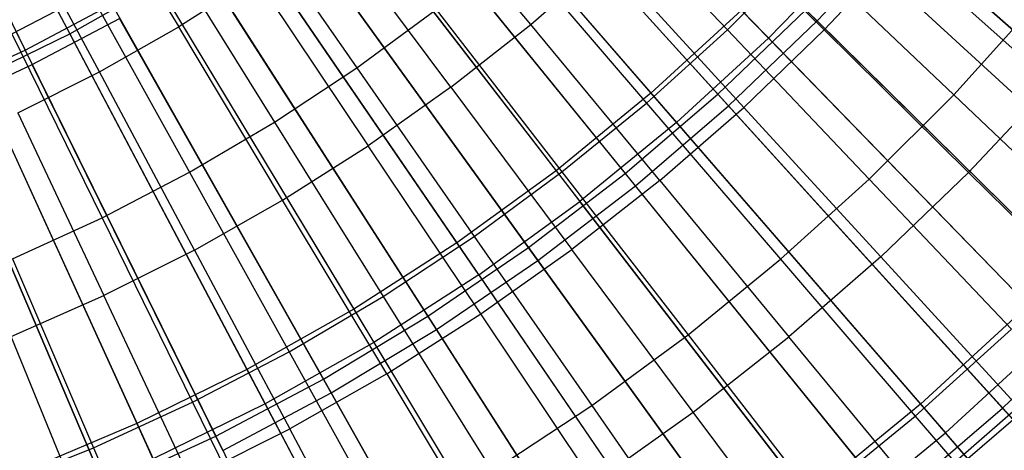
# Model space of a CAD drawing. Extents: x 0.1 to 12.1, y -6 to 6.
# Tile 151 of 256: x 6.637 to 7.369, y -1.473 to -1.153. Entities that reach past the tile are written whole.
import ezdxf

# ---------------------------------------------------------------- set-up
doc = ezdxf.new("R2010")
doc.units = 0
doc.header["$LTSCALE"] = 2.54
doc.layers.get('0').update_dxf_attribs({"linetype": 'CONTINUOUS'})

# ---------------------------------------------------------------- blocks, each defined once
blk = doc.blocks.new('DROPS_COLOR_B-11195_STL')
at = {"color": 0}
for p, q in [((6.52626, -0.88365, 13.45288), (6.67389, -1.16345, 13.37336)), ((6.52626, -0.88365, 13.45288), (6.67389, -1.16345, 13.37336)), ((6.97681, -0.94337, 13.37336), (7.19389, -1.16675, 13.27646)), ((6.97681, -0.94337, 13.37336), (7.19389, -1.16675, 13.27646)), ((6.9022, -0.97195, 2.00512), (7.1065, -1.20773, 2.1004)), ((6.9022, -0.97195, 2.00512), (7.1065, -1.20773, 2.1004)), ((6.92146, -0.99417, 13.37336), (7.12543, -1.22958, 13.27646)), ((6.92146, -0.99417, 13.37336), (7.12543, -1.22958, 13.27646)), ((6.84534, -1.01845, 2.00512), (7.03585, -1.2655, 2.1004)), ((6.84534, -1.01845, 2.00512), (7.03585, -1.2655, 2.1004)), ((6.6778, -1.02976, 13.75643), (6.75497, -1.1584, 13.71107)), ((6.6778, -1.02976, 13.75643), (6.75497, -1.1584, 13.71107)), ((6.8633, -1.04173, 13.37336), (7.0535, -1.2884, 13.27646)), ((6.8633, -1.04173, 13.37336), (7.0535, -1.2884, 13.27646)), ((7.01694, -1.15669, 13.66163), (6.92111, -1.04085, 13.71107)), ((7.01694, -1.15669, 13.66163), (6.92111, -1.04085, 13.71107)), ((7.05801, -1.04986, 13.59504), (7.16332, -1.16066, 13.54139)), ((7.05801, -1.04986, 13.59504), (7.16332, -1.16066, 13.54139)), ((7.12819, -1.05482, 13.66163), (7.2354, -1.16068, 13.60807)), ((7.12819, -1.05482, 13.66163), (7.2354, -1.16068, 13.60807)), ((6.69589, -1.19185, 13.71107), (6.62528, -1.0595, 13.75643)), ((6.69589, -1.19185, 13.71107), (6.62528, -1.0595, 13.75643)), ((6.78592, -1.06162, 2.00512), (6.96201, -1.31915, 2.1004)), ((6.78592, -1.06162, 2.00512), (6.96201, -1.31915, 2.1004)), ((6.8004, -1.06371, 13.64441), (6.88752, -1.18888, 13.59504)), ((6.8004, -1.06371, 13.64441), (6.88752, -1.18888, 13.59504)), ((6.95761, -1.20331, 13.66163), (6.86772, -1.0828, 13.71107)), ((6.95761, -1.20331, 13.66163), (6.86772, -1.0828, 13.71107)), ((7.23735, -1.08057, 2.1004), (7.46297, -1.28764, 2.21277)), ((7.23735, -1.08057, 2.1004), (7.46297, -1.28764, 2.21277)), ((6.97833, -1.34301, 13.27646), (6.80251, -1.08589, 13.37336)), ((6.97833, -1.34301, 13.27646), (6.80251, -1.08589, 13.37336)), ((7.00355, -1.09906, 13.59504), (7.10312, -1.21505, 13.54139)), ((7.00355, -1.09906, 13.59504), (7.10312, -1.21505, 13.54139)), ((6.72413, -1.10133, 2.00512), (6.88523, -1.36849, 2.1004)), ((6.72413, -1.10133, 2.00512), (6.88523, -1.36849, 2.1004)), ((6.74558, -1.09985, 13.64441), (6.82624, -1.22926, 13.59504)), ((6.74558, -1.09985, 13.64441), (6.82624, -1.22926, 13.59504)), ((7.16332, -1.16066, 13.54139), (7.22069, -1.10328, 13.54139)), ((7.16332, -1.16066, 13.54139), (7.22069, -1.10328, 13.54139)), ((7.25865, -1.10011, 13.27646), (7.19389, -1.16675, 13.27646)), ((7.25865, -1.10011, 13.27646), (7.19389, -1.16675, 13.27646)), ((7.22069, -1.10328, 13.54139), (7.33178, -1.20888, 13.48337)), ((7.22069, -1.10328, 13.54139), (7.33178, -1.20888, 13.48337)), ((7.29223, -1.10016, 13.60807), (7.2354, -1.16068, 13.60807)), ((7.29223, -1.10016, 13.60807), (7.2354, -1.16068, 13.60807)), ((7.25865, -1.10011, 13.27646), (7.48384, -1.30679, 13.16251)), ((7.25865, -1.10011, 13.27646), (7.48384, -1.30679, 13.16251)), ((7.29223, -1.10016, 13.60807), (7.40485, -1.20071, 13.55036)), ((7.29223, -1.10016, 13.60807), (7.40485, -1.20071, 13.55036)), ((7.01694, -1.15669, 13.66163), (7.07385, -1.10715, 13.66163)), ((7.01694, -1.15669, 13.66163), (7.07385, -1.10715, 13.66163)), ((7.1756, -1.21827, 13.60807), (7.07385, -1.10715, 13.66163)), ((7.1756, -1.21827, 13.60807), (7.07385, -1.10715, 13.66163)), ((6.67389, -1.16345, 13.37336), (6.73931, -1.12651, 13.37336)), ((6.67389, -1.16345, 13.37336), (6.73931, -1.12651, 13.37336)), ((6.73931, -1.12651, 13.37336), (6.90016, -1.39325, 13.27646)), ((6.73931, -1.12651, 13.37336), (6.90016, -1.39325, 13.27646)), ((6.8123, -1.12202, 13.71107), (6.75497, -1.1584, 13.71107)), ((6.8123, -1.12202, 13.71107), (6.75497, -1.1584, 13.71107)), ((6.8123, -1.12202, 13.71107), (6.89602, -1.24689, 13.66163)), ((6.8123, -1.12202, 13.71107), (6.89602, -1.24689, 13.66163)), ((6.63079, -1.16356, 13.64441), (6.68899, -1.13316, 13.64441)), ((6.63079, -1.16356, 13.64441), (6.68899, -1.13316, 13.64441)), ((6.68899, -1.13316, 13.64441), (6.763, -1.26649, 13.59504)), ((6.68899, -1.13316, 13.64441), (6.763, -1.26649, 13.59504)), ((6.66017, -1.13745, 2.00512), (6.80576, -1.41337, 2.1004)), ((6.66017, -1.13745, 2.00512), (6.80576, -1.41337, 2.1004)), ((7.33178, -1.20888, 13.48337), (7.39138, -1.14292, 13.48337)), ((7.33178, -1.20888, 13.48337), (7.39138, -1.14292, 13.48337)), ((6.88752, -1.18888, 13.59504), (6.94668, -1.14544, 13.59504)), ((6.88752, -1.18888, 13.59504), (6.94668, -1.14544, 13.59504)), ((6.94668, -1.14544, 13.59504), (7.04024, -1.26632, 13.54139)), ((6.94668, -1.14544, 13.59504), (7.04024, -1.26632, 13.54139)), ((7.17374, -1.14602, 2.1004), (7.1065, -1.20773, 2.1004)), ((7.17374, -1.14602, 2.1004), (7.1065, -1.20773, 2.1004)), ((7.17374, -1.14602, 2.1004), (7.38717, -1.36563, 2.21277)), ((7.17374, -1.14602, 2.1004), (7.38717, -1.36563, 2.21277)), ((6.95761, -1.20331, 13.66163), (7.01694, -1.15669, 13.66163)), ((6.95761, -1.20331, 13.66163), (7.01694, -1.15669, 13.66163)), ((7.11298, -1.27278, 13.60807), (7.01694, -1.15669, 13.66163)), ((7.11298, -1.27278, 13.60807), (7.01694, -1.15669, 13.66163)), ((6.60647, -1.1966, 13.37336), (6.67389, -1.16345, 13.37336)), ((6.60647, -1.1966, 13.37336), (6.67389, -1.16345, 13.37336)), ((6.63079, -1.16356, 13.64441), (6.69795, -1.30047, 13.59504)), ((6.63079, -1.16356, 13.64441), (6.69795, -1.30047, 13.59504)), ((6.67389, -1.16345, 13.37336), (6.81925, -1.43894, 13.27646)), ((6.67389, -1.16345, 13.37336), (6.81925, -1.43894, 13.27646)), ((6.69589, -1.19185, 13.71107), (6.75497, -1.1584, 13.71107)), ((6.69589, -1.19185, 13.71107), (6.75497, -1.1584, 13.71107)), ((6.83231, -1.28732, 13.66163), (6.75497, -1.1584, 13.71107)), ((6.83231, -1.28732, 13.66163), (6.75497, -1.1584, 13.71107)), ((7.10312, -1.21505, 13.54139), (7.16332, -1.16066, 13.54139)), ((7.10312, -1.21505, 13.54139), (7.16332, -1.16066, 13.54139)), ((7.16332, -1.16066, 13.54139), (7.26892, -1.27174, 13.48337)), ((7.16332, -1.16066, 13.54139), (7.26892, -1.27174, 13.48337)), ((7.1756, -1.21827, 13.60807), (7.2354, -1.16068, 13.60807)), ((7.1756, -1.21827, 13.60807), (7.2354, -1.16068, 13.60807)), ((7.34282, -1.26676, 13.55036), (7.2354, -1.16068, 13.60807)), ((7.34282, -1.26676, 13.55036), (7.2354, -1.16068, 13.60807)), ((6.59425, -1.16985, 2.00512), (6.72386, -1.45364, 2.1004)), ((6.59425, -1.16985, 2.00512), (6.72386, -1.45364, 2.1004)), ((7.19389, -1.16675, 13.27646), (7.12543, -1.22958, 13.27646)), ((7.19389, -1.16675, 13.27646), (7.12543, -1.22958, 13.27646)), ((7.19389, -1.16675, 13.27646), (7.40691, -1.38594, 13.16251)), ((7.19389, -1.16675, 13.27646), (7.40691, -1.38594, 13.16251)), ((6.6352, -1.22229, 13.71107), (6.69589, -1.19185, 13.71107)), ((6.6352, -1.22229, 13.71107), (6.69589, -1.19185, 13.71107)), ((6.76666, -1.32449, 13.66163), (6.69589, -1.19185, 13.71107)), ((6.76666, -1.32449, 13.66163), (6.69589, -1.19185, 13.71107)), ((6.82624, -1.22926, 13.59504), (6.88752, -1.18888, 13.59504)), ((6.82624, -1.22926, 13.59504), (6.88752, -1.18888, 13.59504)), ((6.88752, -1.18888, 13.59504), (6.97484, -1.31434, 13.54139)), ((6.88752, -1.18888, 13.59504), (6.97484, -1.31434, 13.54139)), ((6.60647, -1.1966, 13.37336), (6.73587, -1.47994, 13.27646)), ((6.60647, -1.1966, 13.37336), (6.73587, -1.47994, 13.27646)), ((7.34282, -1.26676, 13.55036), (7.40485, -1.20071, 13.55036)), ((7.34282, -1.26676, 13.55036), (7.40485, -1.20071, 13.55036)), ((6.95761, -1.20331, 13.66163), (6.89602, -1.24689, 13.66163)), ((6.95761, -1.20331, 13.66163), (6.89602, -1.24689, 13.66163)), ((6.95761, -1.20331, 13.66163), (7.0477, -1.32408, 13.60807)), ((6.95761, -1.20331, 13.66163), (7.0477, -1.32408, 13.60807)), ((7.1065, -1.20773, 2.1004), (7.03585, -1.2655, 2.1004)), ((7.1065, -1.20773, 2.1004), (7.03585, -1.2655, 2.1004)), ((7.1065, -1.20773, 2.1004), (7.30705, -1.43917, 2.21277)), ((7.1065, -1.20773, 2.1004), (7.30705, -1.43917, 2.21277)), ((7.26892, -1.27174, 13.48337), (7.33178, -1.20888, 13.48337)), ((7.26892, -1.27174, 13.48337), (7.33178, -1.20888, 13.48337)), ((7.33178, -1.20888, 13.48337), (7.44327, -1.31486, 13.42089)), ((7.33178, -1.20888, 13.48337), (7.44327, -1.31486, 13.42089)), ((7.04024, -1.26632, 13.54139), (7.10312, -1.21505, 13.54139)), ((7.04024, -1.26632, 13.54139), (7.10312, -1.21505, 13.54139)), ((7.10312, -1.21505, 13.54139), (7.20295, -1.33134, 13.48337)), ((7.10312, -1.21505, 13.54139), (7.20295, -1.33134, 13.48337)), ((6.6352, -1.22229, 13.71107), (6.69922, -1.35833, 13.66163)), ((6.6352, -1.22229, 13.71107), (6.69922, -1.35833, 13.66163)), ((7.11298, -1.27278, 13.60807), (7.1756, -1.21827, 13.60807)), ((7.11298, -1.27278, 13.60807), (7.1756, -1.21827, 13.60807)), ((7.27755, -1.32961, 13.55036), (7.1756, -1.21827, 13.60807)), ((7.27755, -1.32961, 13.55036), (7.1756, -1.21827, 13.60807)), ((6.763, -1.26649, 13.59504), (6.82624, -1.22926, 13.59504)), ((6.763, -1.26649, 13.59504), (6.82624, -1.22926, 13.59504)), ((6.82624, -1.22926, 13.59504), (6.9071, -1.35899, 13.54139)), ((6.82624, -1.22926, 13.59504), (6.9071, -1.35899, 13.54139)), ((7.12543, -1.22958, 13.27646), (7.0535, -1.2884, 13.27646)), ((7.12543, -1.22958, 13.27646), (7.0535, -1.2884, 13.27646)), ((7.12543, -1.22958, 13.27646), (7.3256, -1.46058, 13.16251)), ((7.12543, -1.22958, 13.27646), (7.3256, -1.46058, 13.16251)), ((6.83231, -1.28732, 13.66163), (6.89602, -1.24689, 13.66163)), ((6.83231, -1.28732, 13.66163), (6.89602, -1.24689, 13.66163)), ((6.97992, -1.37203, 13.60807), (6.89602, -1.24689, 13.66163)), ((6.97992, -1.37203, 13.60807), (6.89602, -1.24689, 13.66163)), ((6.69795, -1.30047, 13.59504), (6.763, -1.26649, 13.59504)), ((6.69795, -1.30047, 13.59504), (6.763, -1.26649, 13.59504)), ((6.763, -1.26649, 13.59504), (6.83718, -1.40014, 13.54139)), ((6.763, -1.26649, 13.59504), (6.83718, -1.40014, 13.54139)), ((7.03585, -1.2655, 2.1004), (6.96201, -1.31915, 2.1004)), ((7.03585, -1.2655, 2.1004), (6.96201, -1.31915, 2.1004)), ((6.97484, -1.31434, 13.54139), (7.04024, -1.26632, 13.54139)), ((6.97484, -1.31434, 13.54139), (7.04024, -1.26632, 13.54139)), ((7.03585, -1.2655, 2.1004), (7.22285, -1.50801, 2.21277)), ((7.03585, -1.2655, 2.1004), (7.22285, -1.50801, 2.21277)), ((7.04024, -1.26632, 13.54139), (7.13406, -1.38752, 13.48337)), ((7.04024, -1.26632, 13.54139), (7.13406, -1.38752, 13.48337)), ((7.27755, -1.32961, 13.55036), (7.34282, -1.26676, 13.55036)), ((7.27755, -1.32961, 13.55036), (7.34282, -1.26676, 13.55036)), ((7.45044, -1.37304, 13.48847), (7.34282, -1.26676, 13.55036)), ((7.45044, -1.37304, 13.48847), (7.34282, -1.26676, 13.55036)), ((7.11298, -1.27278, 13.60807), (7.0477, -1.32408, 13.60807)), ((7.11298, -1.27278, 13.60807), (7.0477, -1.32408, 13.60807)), ((7.11298, -1.27278, 13.60807), (7.20921, -1.38911, 13.55036)), ((7.11298, -1.27278, 13.60807), (7.20921, -1.38911, 13.55036)), ((7.20295, -1.33134, 13.48337), (7.26892, -1.27174, 13.48337)), ((7.20295, -1.33134, 13.48337), (7.26892, -1.27174, 13.48337)), ((7.26892, -1.27174, 13.48337), (7.3749, -1.38323, 13.42089)), ((7.26892, -1.27174, 13.48337), (7.3749, -1.38323, 13.42089)), ((6.76666, -1.32449, 13.66163), (6.83231, -1.28732, 13.66163)), ((6.76666, -1.32449, 13.66163), (6.83231, -1.28732, 13.66163)), ((6.90982, -1.41652, 13.60807), (6.83231, -1.28732, 13.66163)), ((6.90982, -1.41652, 13.60807), (6.83231, -1.28732, 13.66163)), ((6.97833, -1.34301, 13.27646), (7.0535, -1.2884, 13.27646)), ((6.97833, -1.34301, 13.27646), (7.0535, -1.2884, 13.27646)), ((7.24015, -1.53044, 13.16251), (7.0535, -1.2884, 13.27646)), ((7.24015, -1.53044, 13.16251), (7.0535, -1.2884, 13.27646)), ((6.63126, -1.33111, 13.59504), (6.69795, -1.30047, 13.59504)), ((6.63126, -1.33111, 13.59504), (6.69795, -1.30047, 13.59504)), ((6.69795, -1.30047, 13.59504), (6.76527, -1.43771, 13.54139)), ((6.69795, -1.30047, 13.59504), (6.76527, -1.43771, 13.54139)), ((6.9071, -1.35899, 13.54139), (6.97484, -1.31434, 13.54139)), ((6.9071, -1.35899, 13.54139), (6.97484, -1.31434, 13.54139)), ((6.97484, -1.31434, 13.54139), (7.0624, -1.44013, 13.48337)), ((6.97484, -1.31434, 13.54139), (7.0624, -1.44013, 13.48337)), ((6.76666, -1.32449, 13.66163), (6.69922, -1.35833, 13.66163)), ((6.76666, -1.32449, 13.66163), (6.69922, -1.35833, 13.66163)), ((6.76666, -1.32449, 13.66163), (6.83758, -1.45743, 13.60807)), ((6.76666, -1.32449, 13.66163), (6.83758, -1.45743, 13.60807)), ((6.96201, -1.31915, 2.1004), (6.88523, -1.36849, 2.1004)), ((6.96201, -1.31915, 2.1004), (6.88523, -1.36849, 2.1004)), ((6.96201, -1.31915, 2.1004), (7.13487, -1.57194, 2.21277)), ((6.96201, -1.31915, 2.1004), (7.13487, -1.57194, 2.21277)), ((6.97992, -1.37203, 13.60807), (7.0477, -1.32408, 13.60807)), ((6.97992, -1.37203, 13.60807), (7.0477, -1.32408, 13.60807)), ((7.13796, -1.44509, 13.55036), (7.0477, -1.32408, 13.60807)), ((7.13796, -1.44509, 13.55036), (7.0477, -1.32408, 13.60807)), ((6.63126, -1.33111, 13.59504), (6.69154, -1.47158, 13.54139)), ((6.63126, -1.33111, 13.59504), (6.69154, -1.47158, 13.54139)), ((7.13406, -1.38752, 13.48337), (7.20295, -1.33134, 13.48337)), ((7.13406, -1.38752, 13.48337), (7.20295, -1.33134, 13.48337)), ((7.20295, -1.33134, 13.48337), (7.30315, -1.44805, 13.42089)), ((7.20295, -1.33134, 13.48337), (7.30315, -1.44805, 13.42089)), ((7.27755, -1.32961, 13.55036), (7.20921, -1.38911, 13.55036)), ((7.27755, -1.32961, 13.55036), (7.20921, -1.38911, 13.55036)), ((7.27755, -1.32961, 13.55036), (7.3797, -1.44116, 13.48847)), ((7.27755, -1.32961, 13.55036), (7.3797, -1.44116, 13.48847)), ((6.97833, -1.34301, 13.27646), (6.90016, -1.39325, 13.27646)), ((6.97833, -1.34301, 13.27646), (6.90016, -1.39325, 13.27646)), ((6.97833, -1.34301, 13.27646), (7.15085, -1.59532, 13.16251)), ((6.97833, -1.34301, 13.27646), (7.15085, -1.59532, 13.16251)), ((6.63016, -1.38872, 13.66163), (6.69922, -1.35833, 13.66163)), ((6.63016, -1.38872, 13.66163), (6.69922, -1.35833, 13.66163)), ((6.76337, -1.49465, 13.60807), (6.69922, -1.35833, 13.66163)), ((6.76337, -1.49465, 13.60807), (6.69922, -1.35833, 13.66163)), ((6.83718, -1.40014, 13.54139), (6.9071, -1.35899, 13.54139)), ((6.83718, -1.40014, 13.54139), (6.9071, -1.35899, 13.54139)), ((6.9071, -1.35899, 13.54139), (6.98817, -1.48905, 13.48337)), ((6.9071, -1.35899, 13.54139), (6.98817, -1.48905, 13.48337)), ((6.88523, -1.36849, 2.1004), (6.80576, -1.41337, 2.1004)), ((6.88523, -1.36849, 2.1004), (6.80576, -1.41337, 2.1004)), ((6.88523, -1.36849, 2.1004), (7.04337, -1.63074, 2.21277)), ((6.88523, -1.36849, 2.1004), (7.04337, -1.63074, 2.21277)), ((7.38717, -1.36563, 2.21277), (7.30705, -1.43917, 2.21277)), ((7.38717, -1.36563, 2.21277), (7.30705, -1.43917, 2.21277)), ((6.90982, -1.41652, 13.60807), (6.97992, -1.37203, 13.60807)), ((6.90982, -1.41652, 13.60807), (6.97992, -1.37203, 13.60807)), ((7.06399, -1.49743, 13.55036), (6.97992, -1.37203, 13.60807)), ((7.06399, -1.49743, 13.55036), (6.97992, -1.37203, 13.60807)), ((7.30315, -1.44805, 13.42089), (7.3749, -1.38323, 13.42089)), ((7.30315, -1.44805, 13.42089), (7.3749, -1.38323, 13.42089)), ((6.68738, -1.5281, 13.60807), (6.63016, -1.38872, 13.66163)), ((6.68738, -1.5281, 13.60807), (6.63016, -1.38872, 13.66163)), ((7.0624, -1.44013, 13.48337), (7.13406, -1.38752, 13.48337)), ((7.0624, -1.44013, 13.48337), (7.13406, -1.38752, 13.48337)), ((7.13406, -1.38752, 13.48337), (7.22821, -1.50915, 13.42089)), ((7.13406, -1.38752, 13.48337), (7.22821, -1.50915, 13.42089)), ((7.13796, -1.44509, 13.55036), (7.20921, -1.38911, 13.55036)), ((7.13796, -1.44509, 13.55036), (7.20921, -1.38911, 13.55036)), ((7.30562, -1.50565, 13.48847), (7.20921, -1.38911, 13.55036)), ((7.30562, -1.50565, 13.48847), (7.20921, -1.38911, 13.55036)), ((7.40691, -1.38594, 13.16251), (7.3256, -1.46058, 13.16251)), ((7.40691, -1.38594, 13.16251), (7.3256, -1.46058, 13.16251)), ((6.90016, -1.39325, 13.27646), (6.81925, -1.43894, 13.27646)), ((6.90016, -1.39325, 13.27646), (6.81925, -1.43894, 13.27646)), ((6.90016, -1.39325, 13.27646), (7.058, -1.655, 13.16251)), ((6.90016, -1.39325, 13.27646), (7.058, -1.655, 13.16251)), ((6.76527, -1.43771, 13.54139), (6.83718, -1.40014, 13.54139)), ((6.76527, -1.43771, 13.54139), (6.83718, -1.40014, 13.54139)), ((6.83718, -1.40014, 13.54139), (6.91156, -1.53415, 13.48337)), ((6.83718, -1.40014, 13.54139), (6.91156, -1.53415, 13.48337)), ((6.80576, -1.41337, 2.1004), (6.72386, -1.45364, 2.1004)), ((6.80576, -1.41337, 2.1004), (6.72386, -1.45364, 2.1004)), ((6.80576, -1.41337, 2.1004), (6.94867, -1.68422, 2.21277)), ((6.80576, -1.41337, 2.1004), (6.94867, -1.68422, 2.21277)), ((6.90982, -1.41652, 13.60807), (6.83758, -1.45743, 13.60807)), ((6.90982, -1.41652, 13.60807), (6.83758, -1.45743, 13.60807)), ((6.90982, -1.41652, 13.60807), (6.98749, -1.54598, 13.55036)), ((6.90982, -1.41652, 13.60807), (6.98749, -1.54598, 13.55036)), ((6.69154, -1.47158, 13.54139), (6.76527, -1.43771, 13.54139)), ((6.69154, -1.47158, 13.54139), (6.76527, -1.43771, 13.54139)), ((6.81925, -1.43894, 13.27646), (6.73587, -1.47994, 13.27646)), ((6.81925, -1.43894, 13.27646), (6.73587, -1.47994, 13.27646)), ((6.76527, -1.43771, 13.54139), (6.83277, -1.57531, 13.48337)), ((6.76527, -1.43771, 13.54139), (6.83277, -1.57531, 13.48337)), ((6.81925, -1.43894, 13.27646), (6.96189, -1.70927, 13.16251)), ((6.81925, -1.43894, 13.27646), (6.96189, -1.70927, 13.16251)), ((6.98817, -1.48905, 13.48337), (7.0624, -1.44013, 13.48337)), ((6.98817, -1.48905, 13.48337), (7.0624, -1.44013, 13.48337)), ((7.0624, -1.44013, 13.48337), (7.15027, -1.56638, 13.42089)), ((7.0624, -1.44013, 13.48337), (7.15027, -1.56638, 13.42089)), ((7.30705, -1.43917, 2.21277), (7.22285, -1.50801, 2.21277)), ((7.30705, -1.43917, 2.21277), (7.22285, -1.50801, 2.21277)), ((7.30562, -1.50565, 13.48847), (7.3797, -1.44116, 13.48847)), ((7.30562, -1.50565, 13.48847), (7.3797, -1.44116, 13.48847)), ((7.30705, -1.43917, 2.21277), (7.50322, -1.66556, 2.3419)), ((7.30705, -1.43917, 2.21277), (7.50322, -1.66556, 2.3419)), ((7.06399, -1.49743, 13.55036), (7.13796, -1.44509, 13.55036)), ((7.06399, -1.49743, 13.55036), (7.13796, -1.44509, 13.55036)), ((7.2284, -1.56633, 13.48847), (7.13796, -1.44509, 13.55036)), ((7.2284, -1.56633, 13.48847), (7.13796, -1.44509, 13.55036)), ((7.22821, -1.50915, 13.42089), (7.30315, -1.44805, 13.42089)), ((7.22821, -1.50915, 13.42089), (7.30315, -1.44805, 13.42089)), ((7.30315, -1.44805, 13.42089), (7.40357, -1.56502, 13.35397)), ((7.30315, -1.44805, 13.42089), (7.40357, -1.56502, 13.35397)), ((6.72386, -1.45364, 2.1004), (6.63979, -1.48917, 2.1004)), ((6.72386, -1.45364, 2.1004), (6.63979, -1.48917, 2.1004)), ((6.72386, -1.45364, 2.1004), (6.85107, -1.73221, 2.21277)), ((6.72386, -1.45364, 2.1004), (6.85107, -1.73221, 2.21277)), ((6.76337, -1.49465, 13.60807), (6.83758, -1.45743, 13.60807)), ((6.76337, -1.49465, 13.60807), (6.83758, -1.45743, 13.60807)), ((6.90864, -1.59062, 13.55036), (6.83758, -1.45743, 13.60807)), ((6.90864, -1.59062, 13.55036), (6.83758, -1.45743, 13.60807)), ((7.24015, -1.53044, 13.16251), (7.3256, -1.46058, 13.16251)), ((7.24015, -1.53044, 13.16251), (7.3256, -1.46058, 13.16251)), ((7.52132, -1.68646, 13.03183), (7.3256, -1.46058, 13.16251)), ((7.52132, -1.68646, 13.03183), (7.3256, -1.46058, 13.16251)), ((6.6162, -1.50168, 13.54139), (6.69154, -1.47158, 13.54139)), ((6.6162, -1.50168, 13.54139), (6.69154, -1.47158, 13.54139)), ((6.69154, -1.47158, 13.54139), (6.75199, -1.61243, 13.48337)), ((6.69154, -1.47158, 13.54139), (6.75199, -1.61243, 13.48337))]:
    blk.add_line(p, q, dxfattribs=at)
blk = doc.blocks.new('GROUP_1')
at = {"color": 0}
for p, q in [((6.43702, 5.11242, 0.08172), (6.58063, 4.82163, 0.14503)), ((6.43702, 5.11242, 0.08172), (6.58063, 4.82163, 0.14503)), ((6.44242, 5.10149, 11.91623), (6.58597, 4.81082, 11.85225)), ((6.44242, 5.10149, 11.91623), (6.58597, 4.81082, 11.85225)), ((7.17016, 4.84331, 11.77053), (6.9422, 5.06812, 11.85225)), ((7.17016, 4.84331, 11.77053), (6.9422, 5.06812, 11.85225)), ((6.881, 5.02613, 0.14503), (7.09622, 4.78887, 0.2261)), ((6.881, 5.02613, 0.14503), (7.09622, 4.78887, 0.2261)), ((7.10422, 4.78006, 11.77053), (6.8891, 5.0172, 11.85225)), ((7.10422, 4.78006, 11.77053), (6.8891, 5.0172, 11.85225)), ((6.82566, 4.97867, 0.14503), (7.02737, 4.72981, 0.2261)), ((6.82566, 4.97867, 0.14503), (7.02737, 4.72981, 0.2261)), ((7.03486, 4.72058, 11.77053), (6.83326, 4.9693, 11.85225)), ((7.03486, 4.72058, 11.77053), (6.83326, 4.9693, 11.85225)), ((6.76777, 4.93436, 0.14503), (6.95534, 4.67468, 0.2261)), ((6.76777, 4.93436, 0.14503), (6.95534, 4.67468, 0.2261)), ((6.96231, 4.66504, 11.77053), (6.77484, 4.92458, 11.85225)), ((6.96231, 4.66504, 11.77053), (6.77484, 4.92458, 11.85225)), ((7.22356, 4.91799, 0.2261), (7.46008, 4.70935, 0.32467)), ((7.22356, 4.91799, 0.2261), (7.46008, 4.70935, 0.32467)), ((7.17016, 4.84331, 11.77053), (7.23248, 4.91012, 11.77053)), ((7.17016, 4.84331, 11.77053), (7.23248, 4.91012, 11.77053)), ((7.46885, 4.70162, 11.6713), (7.23248, 4.91012, 11.77053)), ((7.46885, 4.70162, 11.6713), (7.23248, 4.91012, 11.77053)), ((6.70751, 4.89333, 0.14503), (6.88036, 4.62363, 0.2261)), ((6.70751, 4.89333, 0.14503), (6.88036, 4.62363, 0.2261)), ((6.88678, 4.61362, 11.77053), (6.71402, 4.88318, 11.85225)), ((6.88678, 4.61362, 11.77053), (6.71402, 4.88318, 11.85225)), ((6.58063, 4.82163, 0.14503), (6.64507, 4.85572, 0.14503)), ((6.58063, 4.82163, 0.14503), (6.64507, 4.85572, 0.14503)), ((6.64507, 4.85572, 0.14503), (6.80266, 4.57683, 0.2261)), ((6.64507, 4.85572, 0.14503), (6.80266, 4.57683, 0.2261)), ((7.09622, 4.78887, 0.2261), (7.16169, 4.85166, 0.2261)), ((7.09622, 4.78887, 0.2261), (7.16169, 4.85166, 0.2261)), ((7.16169, 4.85166, 0.2261), (7.38625, 4.6302, 0.32467)), ((7.16169, 4.85166, 0.2261), (7.38625, 4.6302, 0.32467)), ((6.58597, 4.81082, 11.85225), (6.651, 4.84522, 11.85225)), ((6.58597, 4.81082, 11.85225), (6.651, 4.84522, 11.85225)), ((6.80851, 4.56647, 11.77053), (6.651, 4.84522, 11.85225)), ((6.80851, 4.56647, 11.77053), (6.651, 4.84522, 11.85225)), ((7.10422, 4.78006, 11.77053), (7.17016, 4.84331, 11.77053)), ((7.10422, 4.78006, 11.77053), (7.17016, 4.84331, 11.77053)), ((7.39457, 4.62199, 11.6713), (7.17016, 4.84331, 11.77053)), ((7.39457, 4.62199, 11.6713), (7.17016, 4.84331, 11.77053)), ((6.51439, 4.79118, 0.14503), (6.58063, 4.82163, 0.14503)), ((6.51439, 4.79118, 0.14503), (6.58063, 4.82163, 0.14503)), ((6.58063, 4.82163, 0.14503), (6.72248, 4.53441, 0.2261)), ((6.58063, 4.82163, 0.14503), (6.72248, 4.53441, 0.2261)), ((6.51912, 4.78009, 11.85225), (6.58597, 4.81082, 11.85225)), ((6.51912, 4.78009, 11.85225), (6.58597, 4.81082, 11.85225)), ((6.72774, 4.52375, 11.77053), (6.58597, 4.81082, 11.85225)), ((6.72774, 4.52375, 11.77053), (6.58597, 4.81082, 11.85225)), ((6.51439, 4.79118, 0.14503), (6.64006, 4.49652, 0.2261)), ((6.51439, 4.79118, 0.14503), (6.64006, 4.49652, 0.2261)), ((7.02737, 4.72981, 0.2261), (7.09622, 4.78887, 0.2261)), ((7.02737, 4.72981, 0.2261), (7.09622, 4.78887, 0.2261)), ((7.09622, 4.78887, 0.2261), (7.30813, 4.55527, 0.32467)), ((7.09622, 4.78887, 0.2261), (7.30813, 4.55527, 0.32467)), ((6.64472, 4.48558, 11.77053), (6.51912, 4.78009, 11.85225)), ((6.64472, 4.48558, 11.77053), (6.51912, 4.78009, 11.85225)), ((7.03486, 4.72058, 11.77053), (7.10422, 4.78006, 11.77053)), ((7.03486, 4.72058, 11.77053), (7.10422, 4.78006, 11.77053)), ((7.31598, 4.54662, 11.6713), (7.10422, 4.78006, 11.77053)), ((7.31598, 4.54662, 11.6713), (7.10422, 4.78006, 11.77053)), ((6.95534, 4.67468, 0.2261), (7.02737, 4.72981, 0.2261)), ((6.95534, 4.67468, 0.2261), (7.02737, 4.72981, 0.2261)), ((7.02737, 4.72981, 0.2261), (7.22597, 4.4848, 0.32467)), ((7.02737, 4.72981, 0.2261), (7.22597, 4.4848, 0.32467)), ((6.96231, 4.66504, 11.77053), (7.03486, 4.72058, 11.77053)), ((6.96231, 4.66504, 11.77053), (7.03486, 4.72058, 11.77053)), ((7.23333, 4.47572, 11.6713), (7.03486, 4.72058, 11.77053)), ((7.23333, 4.47572, 11.6713), (7.03486, 4.72058, 11.77053)), ((6.88036, 4.62363, 0.2261), (6.95534, 4.67468, 0.2261)), ((6.88036, 4.62363, 0.2261), (6.95534, 4.67468, 0.2261)), ((6.95534, 4.67468, 0.2261), (7.14001, 4.41901, 0.32467)), ((6.95534, 4.67468, 0.2261), (7.14001, 4.41901, 0.32467)), ((6.88678, 4.61362, 11.77053), (6.96231, 4.66504, 11.77053)), ((6.88678, 4.61362, 11.77053), (6.96231, 4.66504, 11.77053)), ((7.14686, 4.40953, 11.6713), (6.96231, 4.66504, 11.77053)), ((7.14686, 4.40953, 11.6713), (6.96231, 4.66504, 11.77053)), ((7.30813, 4.55527, 0.32467), (7.38625, 4.6302, 0.32467)), ((7.30813, 4.55527, 0.32467), (7.38625, 4.6302, 0.32467)), ((6.80266, 4.57683, 0.2261), (6.88036, 4.62363, 0.2261)), ((6.80266, 4.57683, 0.2261), (6.88036, 4.62363, 0.2261)), ((6.88036, 4.62363, 0.2261), (7.05054, 4.35809, 0.32467)), ((6.88036, 4.62363, 0.2261), (7.05054, 4.35809, 0.32467)), ((6.80851, 4.56647, 11.77053), (6.88678, 4.61362, 11.77053)), ((6.80851, 4.56647, 11.77053), (6.88678, 4.61362, 11.77053)), ((7.05685, 4.34825, 11.6713), (6.88678, 4.61362, 11.77053)), ((7.05685, 4.34825, 11.6713), (6.88678, 4.61362, 11.77053)), ((6.72248, 4.53441, 0.2261), (6.80266, 4.57683, 0.2261)), ((6.72248, 4.53441, 0.2261), (6.80266, 4.57683, 0.2261)), ((6.80266, 4.57683, 0.2261), (6.95782, 4.30224, 0.32467)), ((6.80266, 4.57683, 0.2261), (6.95782, 4.30224, 0.32467)), ((6.72774, 4.52375, 11.77053), (6.80851, 4.56647, 11.77053)), ((6.72774, 4.52375, 11.77053), (6.80851, 4.56647, 11.77053)), ((6.96357, 4.29206, 11.6713), (6.80851, 4.56647, 11.77053)), ((6.96357, 4.29206, 11.6713), (6.80851, 4.56647, 11.77053)), ((7.22597, 4.4848, 0.32467), (7.30813, 4.55527, 0.32467)), ((7.22597, 4.4848, 0.32467), (7.30813, 4.55527, 0.32467)), ((7.30813, 4.55527, 0.32467), (7.51607, 4.32605, 0.44046)), ((7.30813, 4.55527, 0.32467), (7.51607, 4.32605, 0.44046)), ((7.23333, 4.47572, 11.6713), (7.31598, 4.54662, 11.6713)), ((7.23333, 4.47572, 11.6713), (7.31598, 4.54662, 11.6713)), ((6.64006, 4.49652, 0.2261), (6.72248, 4.53441, 0.2261)), ((6.64006, 4.49652, 0.2261), (6.72248, 4.53441, 0.2261)), ((6.72248, 4.53441, 0.2261), (6.86213, 4.25163, 0.32467)), ((6.72248, 4.53441, 0.2261), (6.86213, 4.25163, 0.32467))]:
    blk.add_line(p, q, dxfattribs=at)
blk.add_blockref('DROPS_COLOR_B-11195_STL', (-0.06, 5.99731, -1.7), dxfattribs=at)

msp = doc.modelspace()

# ---------------------------------------------------------------- block references
at = {"color": 0}
msp.add_blockref('GROUP_1', (0.06, -5.99731, 1.7), dxfattribs=at)

doc.saveas('drawing.dxf')
